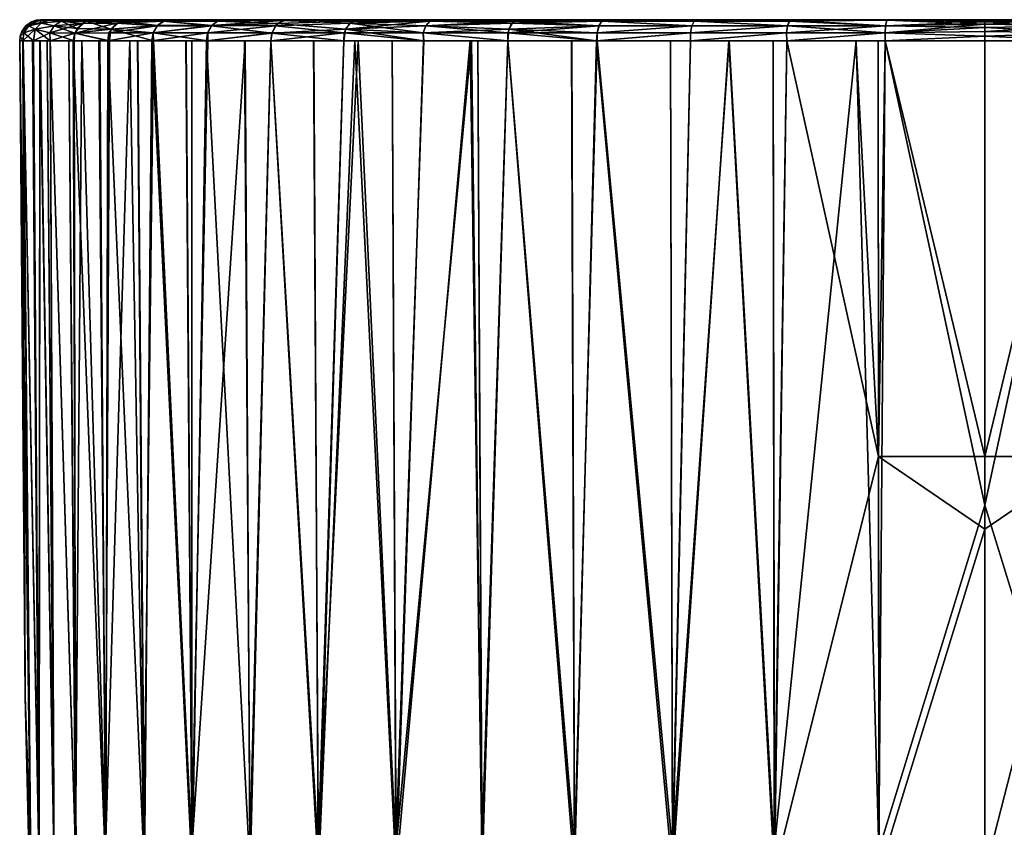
# Model space of a CAD drawing. Extents: x -0.071 to 0.071, y -0.146 to 0.112.
# Tile 255 of 256: x 0.025 to 0.048, y 0.093 to 0.112. Entities that reach past the tile are written whole.
import ezdxf

# ---------------------------------------------------------------- set-up
doc = ezdxf.new("R2010")
doc.units = 0
doc.layers.add('mesh', color=7, linetype='CONTINUOUS')

msp = doc.modelspace()

# ---------------------------------------------------------------- meshes
at = {"layer": 'mesh'}
mesh = msp.add_polyface(dxfattribs=at)
corners = [(0.02485, 0.111543, 0.095695), (0.024797, 0.111575, 0.098054), (0.02476, 0.11147, 0.098054), (0.02485, 0.111543, 0.100414), (0.026062, 0.111541, 0.088726), (0.025462, 0.111543, 0.091027), (0.025472, 0.111358, 0.091031), (0.026025, 0.111358, 0.088715), (0.025076, 0.111358, 0.093352), (0.025114, 0.111633, 0.093358), (0.024822, 0.111358, 0.095693), (0.024747, 0.111358, 0.098054), (0.024897, 0.111711, 0.098054), (0.02483, 0.111358, 0.095439), (0.025052, 0.111358, 0.093552), (0.030107, 0.111358, 0.081237), (0.03073, 0.111358, 0.080489), (0.029199, 0.111358, 0.08233), (0.030758, 0.111542, 0.080515), (0.029315, 0.111712, 0.082416), (0.029226, 0.111543, 0.08235), (0.027925, 0.111543, 0.084357), (0.027897, 0.111358, 0.084341), (0.028717, 0.111358, 0.083071), (0.026636, 0.111358, 0.087046), (0.026846, 0.111358, 0.086475), (0.026875, 0.111543, 0.086487), (0.027051, 0.111777, 0.086562), (0.028022, 0.111712, 0.084412), (0.027564, 0.111358, 0.085012), (0.024823, 0.111358, 0.100416), (0.02482, 0.111358, 0.100314), (0.025474, 0.111358, 0.105077), (0.025114, 0.111633, 0.102751), (0.025462, 0.111543, 0.105081), (0.02508, 0.111358, 0.102756), (0.025235, 0.111358, 0.104075), (0.025401, 0.111358, 0.104773), (0.026045, 0.111358, 0.107457), (0.02592, 0.111358, 0.106951), (0.026058, 0.111539, 0.107384), (0.025571, 0.111713, 0.105058), (0.025056, 0.111358, 0.102557), (0.024829, 0.111358, 0.100625), (0.026113, 0.111646, 0.107367), (0.024961, 0.111713, 0.100407), (0.029227, 0.111358, 0.113762), (0.030734, 0.111358, 0.115624), (0.030118, 0.111358, 0.114863), (0.030759, 0.111543, 0.115599), (0.029229, 0.111545, 0.113762), (0.030843, 0.111715, 0.115517), (0.02689, 0.111358, 0.109617), (0.026226, 0.111358, 0.108015), (0.026921, 0.111636, 0.109603), (0.028852, 0.111358, 0.113299), (0.028704, 0.111358, 0.113047), (0.027938, 0.111358, 0.111746), (0.027927, 0.111545, 0.111753), (0.029322, 0.111717, 0.113694), (0.026656, 0.111358, 0.109053), (0.027557, 0.111358, 0.111099), (0.027375, 0.111358, 0.110789), (0.028027, 0.111717, 0.111697)]
mesh.append_faces([[corners[k] for k in face] for face in [(0, 1, 2, 2), (2, 1, 3, 3), (4, 5, 6, 6), (6, 7, 4, 4), (8, 5, 9, 9), (8, 6, 5, 5), (10, 2, 11, 11), (0, 2, 10, 10), (0, 12, 1, 1), (10, 9, 0, 0), (10, 8, 9, 9), (13, 14, 8, 8), (15, 16, 17, 17), (18, 19, 20, 20), (17, 18, 20, 20), (17, 16, 18, 18), (21, 20, 19, 19), (22, 20, 21, 21), (22, 17, 20, 20), (23, 17, 22, 22), (7, 24, 25, 25), (25, 4, 7, 7), (26, 4, 25, 25), (27, 4, 26, 26), (26, 21, 28, 28), (25, 21, 26, 26), (25, 22, 21, 21), (29, 22, 25, 25), (30, 2, 3, 3), (30, 11, 2, 2), (30, 31, 11, 11), (32, 33, 34, 34), (32, 35, 33, 33), (36, 35, 32, 32), (32, 37, 36, 36), (32, 38, 39, 39), (34, 38, 32, 32), (34, 40, 38, 38), (41, 40, 34, 34), (35, 42, 43, 43), (41, 44, 40, 40), (30, 35, 43, 43), (3, 35, 30, 30), (3, 33, 35, 35), (45, 33, 3, 3), (46, 47, 48, 48), (46, 49, 47, 47), (50, 49, 46, 46), (51, 49, 50, 50), (52, 53, 38, 38), (52, 40, 54, 54), (52, 38, 40, 40), (46, 55, 56, 56), (57, 46, 56, 56), (58, 46, 57, 57), (58, 50, 46, 46), (58, 59, 50, 50), (40, 44, 54, 54), (52, 60, 53, 53), (52, 61, 62, 62), (52, 57, 61, 61), (54, 57, 52, 52), (54, 58, 57, 57), (54, 63, 58, 58)]])
mesh = msp.add_polyface(dxfattribs=at)
corners = [(0.028354, 0.111859, 0.111512), (0.025545, 0.111859, 0.093413), (0.025622, 0.111859, 0.092763), (0.025384, 0.111859, 0.094776), (0.02555, 0.111859, 0.102695), (0.025384, 0.111859, 0.10135), (0.025661, 0.111859, 0.103599), (0.025332, 0.111859, 0.095724), (0.02526, 0.111859, 0.097017), (0.025261, 0.111859, 0.099112), (0.025247, 0.111859, 0.098054), (0.025331, 0.111859, 0.100385), (0.025225, 0.111851, 0.095717), (0.02544, 0.111851, 0.0934), (0.025998, 0.111859, 0.090758), (0.025929, 0.111859, 0.091126), (0.02651, 0.111859, 0.088841), (0.025136, 0.111846, 0.098054), (0.024897, 0.111711, 0.098054), (0.024962, 0.111713, 0.095702), (0.02503, 0.111809, 0.098054), (0.025738, 0.111824, 0.091086), (0.026331, 0.111825, 0.088809), (0.025258, 0.111778, 0.093376), (0.025571, 0.111713, 0.091051), (0.025114, 0.111633, 0.093358), (0.025462, 0.111543, 0.091027), (0.02485, 0.111543, 0.095695), (0.026229, 0.111768, 0.088778), (0.026062, 0.111541, 0.088726), (0.02544, 0.111851, 0.102709), (0.025225, 0.111851, 0.100391), (0.02485, 0.111543, 0.100414), (0.024961, 0.111713, 0.100407), (0.024797, 0.111575, 0.098054), (0.026503, 0.111859, 0.107246), (0.026013, 0.111859, 0.105415), (0.026447, 0.111859, 0.107064), (0.025929, 0.111859, 0.104983), (0.02633, 0.111821, 0.1073), (0.025738, 0.111824, 0.105023), (0.025258, 0.111778, 0.102732), (0.025571, 0.111713, 0.105058), (0.025114, 0.111633, 0.102751), (0.025462, 0.111543, 0.105081), (0.026113, 0.111646, 0.107367), (0.026921, 0.111636, 0.109603)]
mesh.append_faces([[corners[k] for k in face] for face in [(0, 1, 2, 2), (0, 3, 1, 1), (0, 4, 5, 5), (0, 6, 4, 4), (0, 7, 3, 3), (0, 8, 7, 7), (0, 9, 10, 10), (0, 11, 9, 9), (12, 7, 8, 8), (13, 1, 3, 3), (14, 15, 16, 16), (10, 12, 8, 8), (17, 12, 10, 10), (12, 18, 19, 19), (12, 20, 18, 18), (17, 20, 12, 12), (21, 16, 15, 15), (21, 22, 16, 16), (13, 2, 1, 1), (13, 15, 2, 2), (13, 21, 15, 15), (23, 21, 13, 13), (23, 24, 21, 21), (25, 24, 23, 23), (25, 26, 24, 24), (19, 18, 27, 27), (21, 28, 22, 22), (24, 28, 21, 21), (26, 28, 24, 24), (26, 29, 28, 28), (12, 3, 7, 7), (12, 13, 3, 3), (19, 13, 12, 12), (19, 23, 13, 13), (19, 25, 23, 23), (27, 25, 19, 19), (30, 4, 6, 6), (31, 11, 5, 5), (31, 9, 11, 11), (32, 18, 33, 33), (32, 34, 18, 18), (35, 36, 37, 37), (35, 38, 36, 36), (39, 38, 35, 35), (39, 40, 38, 38), (38, 30, 6, 6), (40, 30, 38, 38), (40, 41, 30, 30), (42, 41, 40, 40), (42, 43, 41, 41), (44, 43, 42, 42), (31, 10, 9, 9), (31, 17, 10, 10), (31, 20, 17, 17), (31, 18, 20, 20), (33, 18, 31, 31), (40, 45, 42, 42), (40, 39, 45, 45), (33, 41, 43, 43), (31, 41, 33, 33), (31, 30, 41, 41), (5, 30, 31, 31), (5, 4, 30, 30), (46, 45, 39, 39)]])
mesh = msp.add_polyface(dxfattribs=at)
corners = [(0.028354, 0.111859, 0.111512), (0.028076, 0.111859, 0.111039), (0.027386, 0.111859, 0.109615), (0.027318, 0.111859, 0.086676), (0.027525, 0.111859, 0.086166), (0.026844, 0.111859, 0.08784), (0.02651, 0.111859, 0.088841), (0.025998, 0.111859, 0.090758), (0.025929, 0.111859, 0.091126), (0.025622, 0.111859, 0.092763), (0.025929, 0.111859, 0.104983), (0.025661, 0.111859, 0.103599), (0.025247, 0.111859, 0.098054), (0.02526, 0.111859, 0.097017), (0.025384, 0.111859, 0.10135), (0.025331, 0.111859, 0.100385), (0.026013, 0.111859, 0.105415), (0.026447, 0.111859, 0.107064), (0.026503, 0.111859, 0.107246), (0.026729, 0.111859, 0.107938), (0.027315, 0.111859, 0.109436), (0.026331, 0.111825, 0.088809), (0.027051, 0.111777, 0.086562), (0.026229, 0.111768, 0.088778), (0.026062, 0.111541, 0.088726), (0.02833, 0.111859, 0.084586), (0.026875, 0.111543, 0.086487), (0.028022, 0.111712, 0.084412), (0.027142, 0.111827, 0.109509), (0.02633, 0.111821, 0.1073), (0.026921, 0.111636, 0.109603), (0.028027, 0.111717, 0.111697), (0.028178, 0.111827, 0.111611)]
mesh.append_faces([[corners[k] for k in face] for face in [(0, 1, 2, 2), (0, 3, 4, 4), (0, 5, 3, 3), (0, 6, 5, 5), (0, 7, 6, 6), (0, 8, 7, 7), (9, 8, 0, 0), (10, 11, 0, 0), (12, 13, 0, 0), (14, 15, 0, 0), (0, 16, 10, 10), (0, 17, 16, 16), (18, 17, 0, 0), (0, 19, 18, 18), (0, 20, 19, 19), (6, 3, 5, 5), (21, 3, 6, 6), (21, 22, 3, 3), (23, 22, 21, 21), (23, 24, 22, 22), (3, 25, 4, 4), (22, 25, 3, 3), (26, 27, 22, 22), (1, 20, 2, 2), (20, 18, 19, 19), (28, 18, 20, 20), (28, 29, 18, 18), (30, 29, 28, 28), (28, 31, 30, 30), (28, 32, 31, 31), (20, 32, 28, 28), (1, 0, 20, 20)]])
mesh = msp.add_polyface(dxfattribs=at)
corners = [(0.02833, 0.111859, 0.084586), (0.02962, 0.111859, 0.113474), (0.028973, 0.111859, 0.112564), (0.028354, 0.111859, 0.111512), (0.027525, 0.111859, 0.086166), (0.031869, 0.111859, 0.116058), (0.031107, 0.111859, 0.115291), (0.033191, 0.111859, 0.117226), (0.032789, 0.111859, 0.116871), (0.029954, 0.111859, 0.113945), (0.027386, 0.111859, 0.109615), (0.027315, 0.111859, 0.109436), (0.029614, 0.111859, 0.082636), (0.031094, 0.111859, 0.080831), (0.029971, 0.111859, 0.082138), (0.029452, 0.111824, 0.082517), (0.030886, 0.111768, 0.080635), (0.029315, 0.111712, 0.082416), (0.028966, 0.111859, 0.083539), (0.028169, 0.111824, 0.084496), (0.028022, 0.111712, 0.084412), (0.027925, 0.111543, 0.084357), (0.030758, 0.111542, 0.080515), (0.027051, 0.111777, 0.086562), (0.029461, 0.111827, 0.113591), (0.031003, 0.111842, 0.115364), (0.029322, 0.111717, 0.113694), (0.030843, 0.111715, 0.115517), (0.029229, 0.111545, 0.113762), (0.028027, 0.111717, 0.111697), (0.027927, 0.111545, 0.111753), (0.028178, 0.111827, 0.111611)]
mesh.append_faces([[corners[k] for k in face] for face in [(0, 1, 2, 2), (3, 0, 2, 2), (4, 0, 3, 3), (0, 5, 6, 6), (7, 8, 0, 0), (0, 9, 1, 1), (0, 6, 9, 9), (10, 11, 3, 3), (12, 13, 14, 14), (15, 13, 12, 12), (15, 16, 13, 13), (17, 16, 15, 15), (0, 12, 18, 18), (19, 12, 0, 0), (19, 15, 12, 12), (19, 17, 15, 15), (20, 17, 19, 19), (21, 17, 20, 20), (17, 22, 16, 16), (23, 19, 0, 0), (23, 20, 19, 19), (6, 1, 9, 9), (6, 24, 1, 1), (24, 25, 26, 26), (25, 27, 26, 26), (26, 27, 28, 28), (29, 26, 30, 30), (31, 26, 29, 29), (31, 24, 26, 26), (3, 24, 31, 31), (3, 1, 24, 24), (2, 1, 3, 3), (11, 3, 31, 31)]])
mesh = msp.add_polyface(dxfattribs=at)
corners = [(0.02833, 0.111859, 0.084586), (0.037677, 0.111859, 0.120098), (0.036609, 0.111859, 0.119521), (0.028966, 0.111859, 0.083539), (0.034625, 0.111859, 0.1183), (0.033191, 0.111859, 0.117226), (0.036113, 0.111859, 0.119253), (0.034635, 0.111859, 0.077823), (0.035261, 0.111859, 0.07738), (0.033675, 0.111859, 0.0785), (0.032791, 0.111859, 0.079241), (0.032789, 0.111859, 0.116871), (0.031869, 0.111859, 0.116058), (0.038693, 0.111859, 0.075535), (0.038965, 0.111859, 0.075417), (0.036925, 0.111859, 0.076398), (0.036608, 0.111859, 0.076585), (0.032233, 0.111859, 0.079709), (0.031094, 0.111859, 0.080831), (0.029971, 0.111859, 0.082138), (0.029614, 0.111859, 0.082636), (0.030886, 0.111768, 0.080635), (0.030758, 0.111542, 0.080515), (0.032508, 0.111633, 0.078909), (0.032661, 0.111824, 0.079088), (0.034519, 0.111824, 0.077656), (0.034422, 0.111713, 0.077516), (0.034358, 0.111543, 0.077424), (0.036398, 0.111633, 0.076209), (0.036513, 0.111824, 0.076414), (0.038619, 0.111824, 0.075368), (0.03855, 0.111713, 0.075212), (0.038505, 0.111543, 0.07511), (0.040762, 0.111713, 0.074361), (0.031003, 0.111842, 0.115364), (0.029461, 0.111827, 0.113591), (0.031107, 0.111859, 0.115291), (0.032603, 0.111778, 0.117089), (0.030843, 0.111715, 0.115517), (0.040762, 0.111713, 0.121747), (0.038505, 0.111543, 0.120999), (0.038551, 0.111713, 0.120897), (0.034519, 0.111824, 0.118453), (0.034422, 0.111713, 0.118593), (0.034358, 0.111543, 0.118685), (0.036469, 0.111778, 0.119773), (0.038698, 0.111859, 0.120563), (0.038619, 0.111824, 0.120741), (0.032478, 0.111543, 0.117235), (0.036375, 0.111543, 0.119941)]
mesh.append_faces([[corners[k] for k in face] for face in [(0, 1, 2, 2), (3, 1, 0, 0), (0, 4, 5, 5), (0, 6, 4, 4), (2, 6, 0, 0), (1, 7, 8, 8), (1, 9, 7, 7), (10, 9, 1, 1), (0, 11, 12, 12), (13, 14, 1, 1), (1, 15, 13, 13), (1, 16, 15, 15), (8, 16, 1, 1), (1, 17, 10, 10), (1, 18, 17, 17), (1, 19, 18, 18), (1, 20, 19, 19), (3, 20, 1, 1), (21, 22, 23, 23), (17, 18, 10, 10), (24, 18, 21, 21), (10, 18, 24, 24), (10, 7, 9, 9), (24, 7, 10, 10), (24, 25, 7, 7), (23, 25, 24, 24), (23, 26, 25, 25), (27, 26, 23, 23), (27, 28, 26, 26), (24, 21, 23, 23), (16, 13, 15, 15), (29, 13, 16, 16), (29, 30, 13, 13), (29, 31, 30, 30), (28, 31, 29, 29), (7, 16, 8, 8), (25, 16, 7, 7), (25, 29, 16, 16), (26, 29, 25, 25), (26, 28, 29, 29), (32, 31, 28, 28), (32, 33, 31, 31), (34, 35, 36, 36), (37, 38, 34, 34), (34, 36, 11, 11), (36, 12, 11, 11), (39, 40, 41, 41), (4, 11, 5, 5), (37, 11, 4, 4), (37, 34, 11, 11), (2, 4, 6, 6), (42, 4, 2, 2), (42, 37, 4, 4), (37, 43, 44, 44), (42, 43, 37, 37), (42, 45, 43, 43), (46, 47, 45, 45), (46, 2, 1, 1), (45, 2, 46, 46), (45, 42, 2, 2), (48, 38, 37, 37), (45, 41, 49, 49), (43, 45, 49, 49), (47, 41, 45, 45)]])
mesh = msp.add_polyface(dxfattribs=at)
corners = [(0.032468, 0.111358, 0.078861), (0.03073, 0.111358, 0.080489), (0.031751, 0.111358, 0.079532), (0.030758, 0.111542, 0.080515), (0.032735, 0.111358, 0.078611), (0.033621, 0.111358, 0.077978), (0.034372, 0.111358, 0.077442), (0.032508, 0.111633, 0.078909), (0.03638, 0.111358, 0.07618), (0.035478, 0.111358, 0.076652), (0.035661, 0.111358, 0.076556), (0.034358, 0.111543, 0.077424), (0.038487, 0.111358, 0.075079), (0.038505, 0.111543, 0.07511), (0.036398, 0.111633, 0.076209), (0.037898, 0.111358, 0.075387), (0.032473, 0.111358, 0.117243), (0.030734, 0.111358, 0.115624), (0.032478, 0.111543, 0.117235), (0.030759, 0.111543, 0.115599), (0.030843, 0.111715, 0.115517), (0.035516, 0.111358, 0.119475), (0.036381, 0.111358, 0.119927), (0.035661, 0.111358, 0.119551), (0.031754, 0.111358, 0.116573), (0.03362, 0.111358, 0.118131), (0.032813, 0.111358, 0.117559), (0.034373, 0.111358, 0.118665), (0.034358, 0.111543, 0.118685), (0.032603, 0.111778, 0.117089), (0.038507, 0.111358, 0.121038), (0.037899, 0.111358, 0.12072), (0.036375, 0.111543, 0.119941), (0.038505, 0.111543, 0.120999), (0.038551, 0.111713, 0.120897), (0.034422, 0.111713, 0.118593)]
mesh.append_faces([[corners[k] for k in face] for face in [(0, 1, 2, 2), (3, 1, 0, 0), (0, 4, 5, 5), (6, 0, 5, 5), (7, 0, 6, 6), (7, 3, 0, 0), (8, 9, 10, 10), (8, 6, 9, 9), (11, 6, 8, 8), (11, 7, 6, 6), (12, 13, 14, 14), (12, 8, 15, 15), (14, 8, 12, 12), (14, 11, 8, 8), (16, 17, 18, 18), (18, 19, 20, 20), (17, 19, 18, 18), (21, 22, 23, 23), (16, 24, 17, 17), (16, 25, 26, 26), (16, 27, 25, 25), (18, 27, 16, 16), (18, 28, 27, 27), (29, 28, 18, 18), (22, 30, 31, 31), (32, 30, 22, 22), (32, 33, 30, 30), (32, 34, 33, 33), (27, 22, 21, 21), (28, 22, 27, 27), (28, 32, 22, 22), (35, 32, 28, 28)]])
mesh = msp.add_polyface(dxfattribs=at)
corners = [(0.037677, 0.111859, 0.120098), (0.0442, 0.111859, 0.07386), (0.045421, 0.111859, 0.073703), (0.043125, 0.111859, 0.07409), (0.04243, 0.111859, 0.074238), (0.038965, 0.111859, 0.075417), (0.040675, 0.111859, 0.074761), (0.045979, 0.111859, 0.073631), (0.040874, 0.111859, 0.074702), (0.056838, 0.111851, 0.075453), (0.038698, 0.111859, 0.120563), (0.039182, 0.111859, 0.120783), (0.043102, 0.111851, 0.073987), (0.038693, 0.111859, 0.075535), (0.040815, 0.111824, 0.074523), (0.043045, 0.111713, 0.07373), (0.040762, 0.111713, 0.074361), (0.038619, 0.111824, 0.075368), (0.03855, 0.111713, 0.075212), (0.040727, 0.111543, 0.074255), (0.040848, 0.111859, 0.121406), (0.042505, 0.111859, 0.121891), (0.043124, 0.111859, 0.122021), (0.043045, 0.111713, 0.122378), (0.040727, 0.111543, 0.121853), (0.040762, 0.111713, 0.121747), (0.040815, 0.111824, 0.121586), (0.038619, 0.111824, 0.120741), (0.043082, 0.111824, 0.122212), (0.038551, 0.111713, 0.120897)]
mesh.append_faces([[corners[k] for k in face] for face in [(0, 1, 2, 2), (0, 3, 1, 1), (4, 3, 0, 0), (0, 5, 6, 6), (2, 7, 0, 0), (0, 8, 4, 4), (9, 10, 0, 0), (9, 11, 10, 10), (0, 6, 8, 8), (4, 12, 3, 3), (4, 8, 12, 12), (8, 5, 13, 13), (8, 6, 5, 5), (14, 15, 12, 12), (14, 16, 15, 15), (17, 16, 14, 14), (17, 18, 16, 16), (8, 14, 12, 12), (13, 14, 8, 8), (13, 17, 14, 14), (19, 15, 16, 16), (11, 20, 10, 10), (21, 22, 20, 20), (23, 24, 25, 25), (10, 26, 27, 27), (20, 26, 10, 10), (20, 28, 26, 26), (22, 28, 20, 20), (27, 25, 29, 29), (26, 25, 27, 27), (26, 23, 25, 25), (28, 23, 26, 26)]])
mesh = msp.add_polyface(dxfattribs=at)
corners = [(0.037677, 0.111859, 0.120098), (0.050073, 0.111859, 0.073702), (0.051138, 0.111859, 0.073835), (0.049481, 0.111859, 0.073628), (0.056838, 0.111851, 0.075453), (0.045421, 0.111859, 0.122407), (0.044243, 0.111859, 0.122257), (0.042505, 0.111859, 0.121891), (0.040848, 0.111859, 0.121406), (0.043124, 0.111859, 0.122021), (0.054455, 0.111859, 0.074641), (0.05462, 0.111859, 0.074701), (0.052393, 0.111851, 0.073987), (0.047747, 0.111859, 0.073554), (0.045979, 0.111859, 0.073631), (0.045409, 0.111851, 0.073599), (0.045421, 0.111859, 0.073703), (0.0442, 0.111859, 0.07386), (0.043102, 0.111851, 0.073987), (0.043125, 0.111859, 0.07409), (0.045379, 0.111713, 0.073337), (0.043045, 0.111713, 0.07373), (0.047747, 0.111846, 0.073443), (0.047747, 0.111809, 0.073337), (0.047747, 0.11167, 0.073163), (0.04302, 0.111543, 0.073621), (0.045367, 0.111543, 0.073226), (0.045409, 0.111851, 0.122509), (0.045993, 0.111859, 0.12248), (0.047747, 0.111859, 0.122554), (0.047747, 0.111846, 0.122665), (0.047747, 0.11175, 0.122866), (0.043082, 0.111824, 0.122212), (0.045379, 0.111713, 0.122771), (0.045367, 0.111543, 0.122882), (0.043045, 0.111713, 0.122378)]
mesh.append_faces([[corners[k] for k in face] for face in [(0, 1, 2, 2), (0, 3, 1, 1), (4, 5, 6, 6), (4, 7, 8, 8), (4, 9, 7, 7), (10, 11, 0, 0), (2, 12, 0, 0), (0, 13, 3, 3), (0, 14, 13, 13), (14, 15, 13, 13), (16, 15, 14, 14), (17, 15, 16, 16), (17, 18, 15, 15), (19, 18, 17, 17), (18, 20, 15, 15), (18, 21, 20, 20), (15, 22, 13, 13), (15, 23, 22, 22), (20, 23, 15, 15), (20, 24, 23, 23), (25, 20, 21, 21), (26, 24, 20, 20), (6, 27, 9, 9), (5, 27, 6, 6), (28, 27, 5, 5), (28, 29, 27, 27), (30, 31, 27, 27), (9, 27, 32, 32), (29, 30, 27, 27), (33, 31, 34, 34), (32, 33, 35, 35), (27, 33, 32, 32), (27, 31, 33, 33)]])
mesh = msp.add_polyface(dxfattribs=at)
corners = [(0.037677, 0.111859, 0.120098), (0.052802, 0.111859, 0.074174), (0.054455, 0.111859, 0.074641), (0.050085, 0.111851, 0.073599), (0.050073, 0.111859, 0.073702), (0.049481, 0.111859, 0.073628), (0.051138, 0.111859, 0.073835), (0.047747, 0.111859, 0.073554), (0.047747, 0.111846, 0.073443), (0.047747, 0.111809, 0.073337), (0.050115, 0.111713, 0.073337), (0.047747, 0.11167, 0.073163), (0.054733, 0.111713, 0.074361), (0.052433, 0.111778, 0.073809), (0.052464, 0.111633, 0.073667), (0.052393, 0.111851, 0.073987), (0.054679, 0.111824, 0.074523), (0.05462, 0.111859, 0.074701), (0.056912, 0.111778, 0.075285), (0.056838, 0.111851, 0.075453), (0.056083, 0.111859, 0.075232), (0.054768, 0.111543, 0.074255), (0.056615, 0.111859, 0.120655), (0.054826, 0.111859, 0.121346), (0.040848, 0.111859, 0.121406), (0.039182, 0.111859, 0.120783), (0.045993, 0.111859, 0.12248), (0.045421, 0.111859, 0.122407), (0.051307, 0.111859, 0.122247), (0.05237, 0.111859, 0.12202), (0.050073, 0.111859, 0.122407), (0.053073, 0.111859, 0.12187), (0.054621, 0.111859, 0.121408), (0.044243, 0.111859, 0.122257), (0.043124, 0.111859, 0.122021), (0.047747, 0.111859, 0.122554), (0.049524, 0.111859, 0.122477), (0.050085, 0.111851, 0.122509), (0.052393, 0.111851, 0.122121), (0.047747, 0.111575, 0.123005), (0.047747, 0.11175, 0.122866), (0.050115, 0.111713, 0.122771), (0.047747, 0.111846, 0.122665), (0.052432, 0.111778, 0.1223), (0.054733, 0.111713, 0.121747), (0.052464, 0.111633, 0.122442), (0.054768, 0.111543, 0.121853), (0.056944, 0.111713, 0.120897), (0.054679, 0.111824, 0.121586), (0.056875, 0.111824, 0.120741), (0.056799, 0.111859, 0.120567), (0.050128, 0.111543, 0.122882)]
mesh.append_faces([[corners[k] for k in face] for face in [(0, 1, 2, 2), (3, 4, 5, 5), (3, 6, 4, 4), (7, 3, 5, 5), (8, 3, 7, 7), (9, 3, 8, 8), (9, 10, 3, 3), (9, 11, 10, 10), (12, 13, 14, 14), (12, 15, 13, 13), (16, 15, 12, 12), (17, 15, 16, 16), (17, 1, 15, 15), (2, 1, 17, 17), (18, 16, 12, 12), (19, 16, 18, 18), (19, 17, 16, 16), (19, 20, 17, 17), (13, 10, 14, 14), (13, 3, 10, 10), (15, 3, 13, 13), (15, 6, 3, 3), (14, 21, 12, 12), (19, 22, 23, 23), (24, 25, 19, 19), (19, 26, 27, 27), (28, 19, 29, 29), (28, 30, 19, 19), (19, 31, 29, 29), (19, 32, 31, 31), (23, 32, 19, 19), (33, 34, 19, 19), (0, 20, 19, 19), (0, 17, 20, 20), (19, 35, 26, 26), (19, 36, 35, 35), (30, 36, 19, 19), (0, 15, 1, 1), (36, 37, 35, 35), (30, 37, 36, 36), (28, 29, 38, 38), (39, 40, 41, 41), (37, 40, 42, 42), (37, 41, 40, 40), (43, 41, 37, 37), (44, 45, 43, 43), (46, 45, 44, 44), (37, 42, 35, 35), (38, 43, 37, 37), (44, 43, 38, 38), (47, 46, 44, 44), (48, 32, 49, 49), (38, 32, 48, 48), (38, 31, 32, 32), (29, 31, 38, 38), (32, 50, 49, 49), (32, 22, 50, 50), (23, 22, 32, 32), (45, 41, 43, 43), (45, 51, 41, 41), (44, 48, 47, 47), (38, 48, 44, 44), (37, 28, 38, 38), (30, 28, 37, 37)]])
mesh = msp.add_polyface(dxfattribs=at)
corners = [(0.044669, 0.111358, 0.073281), (0.045366, 0.111358, 0.07323), (0.043024, 0.111358, 0.073637), (0.045204, 0.111358, 0.073242), (0.047747, 0.11147, 0.073067), (0.047747, 0.11167, 0.073163), (0.045367, 0.111543, 0.073226), (0.038487, 0.111358, 0.075079), (0.040727, 0.111543, 0.074255), (0.038505, 0.111543, 0.07511), (0.040732, 0.111358, 0.074266), (0.04302, 0.111543, 0.073621), (0.047747, 0.111358, 0.073054), (0.040762, 0.111713, 0.074361), (0.043045, 0.111713, 0.07373), (0.045379, 0.111713, 0.073337), (0.04302, 0.111543, 0.122488), (0.045367, 0.111543, 0.122882), (0.043024, 0.111358, 0.122471), (0.043045, 0.111713, 0.122378), (0.045379, 0.111713, 0.122771), (0.040727, 0.111543, 0.121853), (0.038505, 0.111543, 0.120999), (0.040762, 0.111713, 0.121747), (0.038507, 0.111358, 0.121038), (0.040732, 0.111358, 0.121843), (0.047747, 0.11147, 0.123042), (0.047747, 0.111358, 0.123054), (0.045366, 0.111358, 0.122879), (0.044679, 0.111358, 0.122828), (0.040255, 0.111358, 0.12167), (0.041648, 0.111358, 0.122174), (0.042697, 0.111358, 0.1224), (0.045204, 0.111358, 0.122867), (0.047747, 0.111575, 0.123005), (0.047747, 0.11175, 0.122866)]
mesh.append_faces([[corners[k] for k in face] for face in [(0, 1, 2, 2), (3, 1, 0, 0), (4, 5, 6, 6), (7, 8, 9, 9), (10, 8, 7, 7), (10, 11, 8, 8), (2, 11, 10, 10), (2, 6, 11, 11), (1, 6, 2, 2), (1, 4, 6, 6), (12, 4, 1, 1), (8, 13, 9, 9), (11, 14, 8, 8), (6, 15, 11, 11), (16, 17, 18, 18), (19, 17, 16, 16), (19, 20, 17, 17), (21, 22, 23, 23), (21, 24, 22, 22), (25, 24, 21, 21), (26, 27, 28, 28), (18, 28, 29, 29), (17, 28, 18, 18), (17, 26, 28, 28), (25, 30, 24, 24), (16, 21, 19, 19), (16, 25, 21, 21), (18, 25, 16, 16), (18, 31, 25, 25), (32, 31, 18, 18), (33, 29, 28, 28), (17, 34, 26, 26), (17, 35, 34, 34)]])
mesh = msp.add_polyface(dxfattribs=at)
corners = [(0.050128, 0.111543, 0.073226), (0.047747, 0.11167, 0.073163), (0.047747, 0.11147, 0.073067), (0.050115, 0.111713, 0.073337), (0.052464, 0.111633, 0.073667), (0.050129, 0.111358, 0.07323), (0.047747, 0.111358, 0.073054), (0.061122, 0.111358, 0.077443), (0.061874, 0.111358, 0.077978), (0.063022, 0.111358, 0.078865), (0.057007, 0.111358, 0.075079), (0.057596, 0.111358, 0.075388), (0.059113, 0.111358, 0.076182), (0.054762, 0.111358, 0.074266), (0.052471, 0.111358, 0.073638), (0.053847, 0.111358, 0.073935), (0.054768, 0.111543, 0.074255), (0.056989, 0.111543, 0.07511), (0.059119, 0.111543, 0.076168), (0.059065, 0.111713, 0.076266), (0.061136, 0.111543, 0.077424), (0.063017, 0.111543, 0.078873), (0.061073, 0.111713, 0.077516), (0.064672, 0.111691, 0.080575), (0.062944, 0.111713, 0.078958), (0.064736, 0.111541, 0.080515), (0.055239, 0.111358, 0.074439), (0.054733, 0.111713, 0.074361), (0.050815, 0.111358, 0.07328), (0.05029, 0.111358, 0.073242), (0.064736, 0.111543, 0.115599), (0.06476, 0.111358, 0.115624), (0.062986, 0.111633, 0.1172), (0.063026, 0.111358, 0.117247), (0.063743, 0.111358, 0.116576), (0.059114, 0.111358, 0.119929), (0.059999, 0.111358, 0.119468), (0.059835, 0.111358, 0.119553), (0.061123, 0.111358, 0.118667), (0.059119, 0.111543, 0.119941), (0.061136, 0.111543, 0.118685), (0.059065, 0.111713, 0.119843), (0.061072, 0.111713, 0.118593), (0.062744, 0.111358, 0.117511), (0.061874, 0.111358, 0.118131), (0.050826, 0.111358, 0.122827), (0.05029, 0.111358, 0.122867), (0.050129, 0.111358, 0.122879), (0.052471, 0.111358, 0.122471), (0.053853, 0.111358, 0.122173), (0.052797, 0.111358, 0.122401), (0.047747, 0.11147, 0.123042), (0.047747, 0.111358, 0.123054), (0.050128, 0.111543, 0.122882), (0.047747, 0.111575, 0.123005), (0.050115, 0.111713, 0.122771), (0.054768, 0.111543, 0.121853), (0.052464, 0.111633, 0.122442), (0.054763, 0.111358, 0.121843), (0.056989, 0.111543, 0.120999), (0.056944, 0.111713, 0.120897), (0.056987, 0.111358, 0.121038), (0.055239, 0.111358, 0.121671), (0.057596, 0.111358, 0.120721)]
mesh.append_faces([[corners[k] for k in face] for face in [(0, 1, 2, 2), (0, 3, 1, 1), (4, 3, 0, 0), (5, 2, 6, 6), (5, 0, 2, 2), (4, 0, 5, 5), (7, 8, 9, 9), (10, 11, 12, 12), (13, 14, 15, 15), (13, 16, 14, 14), (17, 16, 13, 13), (18, 19, 17, 17), (20, 19, 18, 18), (21, 22, 20, 20), (23, 24, 21, 21), (21, 9, 25, 25), (20, 9, 21, 21), (20, 7, 9, 9), (18, 7, 20, 20), (18, 12, 7, 7), (17, 12, 18, 18), (17, 10, 12, 12), (13, 10, 17, 17), (13, 26, 10, 10), (27, 16, 17, 17), (4, 14, 16, 16), (5, 14, 4, 4), (5, 28, 14, 14), (29, 28, 5, 5), (30, 31, 32, 32), (31, 33, 32, 32), (31, 34, 33, 33), (35, 36, 37, 37), (35, 38, 36, 36), (39, 38, 35, 35), (39, 40, 38, 38), (41, 40, 39, 39), (41, 42, 40, 40), (33, 43, 44, 44), (38, 33, 44, 44), (40, 33, 38, 38), (40, 32, 33, 33), (42, 32, 40, 40), (45, 46, 47, 47), (48, 49, 50, 50), (51, 47, 52, 52), (51, 53, 47, 47), (54, 53, 51, 51), (54, 55, 53, 53), (56, 48, 57, 57), (58, 48, 56, 56), (58, 49, 48, 48), (59, 56, 60, 60), (59, 58, 56, 56), (61, 58, 59, 59), (61, 62, 58, 58), (61, 35, 63, 63), (59, 35, 61, 61), (59, 39, 35, 35), (60, 39, 59, 59), (60, 41, 39, 39), (57, 47, 53, 53), (48, 47, 57, 57), (48, 45, 47, 47)]])
mesh = msp.add_polyface(dxfattribs=at)
corners = [(0.025215, 0.091559, 0.093571), (0.02483, 0.111358, 0.095439), (0.025016, 0.091559, 0.095805), (0.025052, 0.111358, 0.093552), (0.025567, 0.091559, 0.091368), (0.02523, 0.111358, 0.092039), (0.025399, 0.111358, 0.091335), (0.024877, 0.095737, 0.098054), (0.024819, 0.111358, 0.095795), (0.024965, 0.09209, 0.098054), (0.024977, 0.09156, 0.098054), (0.025005, 0.09209, 0.100304), (0.026792, 0.09209, 0.108998), (0.027375, 0.111358, 0.110789), (0.027709, 0.09209, 0.111019), (0.028849, 0.09209, 0.112948), (0.028704, 0.111358, 0.113047), (0.028852, 0.111358, 0.113299), (0.027557, 0.111358, 0.111099), (0.025204, 0.09209, 0.102539), (0.024829, 0.111358, 0.100625), (0.025056, 0.111358, 0.102557), (0.025557, 0.09209, 0.104742), (0.025235, 0.111358, 0.104075), (0.025401, 0.111358, 0.104773), (0.026226, 0.111358, 0.108015), (0.026656, 0.111358, 0.109053), (0.02608, 0.09209, 0.1069), (0.030118, 0.111358, 0.114863), (0.030229, 0.09209, 0.11477), (0.030237, 0.091559, 0.081346), (0.029199, 0.111358, 0.08233), (0.028857, 0.091559, 0.083167), (0.030107, 0.111358, 0.081237), (0.027718, 0.091559, 0.085095), (0.026846, 0.111358, 0.086475), (0.026802, 0.091559, 0.087115), (0.027564, 0.111358, 0.085012), (0.027897, 0.111358, 0.084341), (0.028717, 0.111358, 0.083071), (0.024822, 0.111358, 0.095693), (0.025076, 0.111358, 0.093352), (0.025472, 0.111358, 0.091031), (0.026091, 0.091559, 0.089211), (0.025919, 0.111358, 0.089158), (0.026025, 0.111358, 0.088715), (0.026636, 0.111358, 0.087046), (0.024747, 0.111358, 0.098054), (0.03073, 0.111358, 0.080489), (0.02482, 0.111358, 0.100314), (0.024823, 0.111358, 0.100416), (0.02689, 0.111358, 0.109617), (0.027938, 0.111358, 0.111746), (0.025474, 0.111358, 0.105077), (0.02508, 0.111358, 0.102756), (0.026045, 0.111358, 0.107457), (0.02592, 0.111358, 0.106951), (0.030734, 0.111358, 0.115624), (0.029227, 0.111358, 0.113762)]
mesh.append_faces([[corners[k] for k in face] for face in [(0, 1, 2, 2), (0, 3, 1, 1), (0, 4, 5, 5), (4, 6, 5, 5), (7, 2, 8, 8), (9, 2, 7, 7), (9, 10, 2, 2), (10, 9, 11, 11), (12, 13, 14, 14), (15, 16, 17, 17), (13, 18, 14, 14), (19, 20, 21, 21), (19, 11, 20, 20), (22, 23, 24, 24), (19, 23, 22, 22), (12, 25, 26, 26), (27, 25, 12, 12), (9, 7, 11, 11), (15, 28, 29, 29), (30, 31, 32, 32), (33, 31, 30, 30), (34, 35, 36, 36), (37, 35, 34, 34), (34, 38, 37, 37), (32, 38, 34, 34), (32, 39, 38, 38), (31, 39, 32, 32), (2, 40, 8, 8), (2, 1, 40, 40), (41, 3, 0, 0), (0, 5, 41, 41), (4, 42, 6, 6), (43, 42, 4, 4), (43, 44, 42, 42), (45, 44, 43, 43), (36, 45, 43, 43), (36, 46, 45, 45), (35, 46, 36, 36), (7, 8, 47, 47), (30, 48, 33, 33), (11, 49, 50, 50), (51, 13, 12, 12), (15, 52, 16, 16), (14, 52, 15, 15), (14, 18, 52, 52), (53, 27, 22, 22), (20, 11, 50, 50), (22, 24, 53, 53), (19, 54, 23, 23), (21, 54, 19, 19), (12, 26, 51, 51), (27, 55, 25, 25), (27, 56, 55, 55), (53, 56, 27, 27), (11, 47, 49, 49), (11, 7, 47, 47), (29, 28, 57, 57), (15, 58, 28, 28), (17, 58, 15, 15), (44, 45, 42, 42), (40, 47, 8, 8), (42, 5, 6, 6), (41, 5, 42, 42), (1, 41, 40, 40)]])
mesh = msp.add_polyface(dxfattribs=at)
corners = [(0.033718, 0.091559, 0.0781), (0.033621, 0.111358, 0.077978), (0.032735, 0.111358, 0.078611), (0.042729, 0.091559, 0.073863), (0.045222, 0.091559, 0.073415), (0.045207, 0.101459, 0.073264), (0.047747, 0.099724, 0.073128), (0.047747, 0.09156, 0.073275), (0.047747, 0.101459, 0.073117), (0.040301, 0.091559, 0.074579), (0.041642, 0.111358, 0.073936), (0.042697, 0.111358, 0.073708), (0.045204, 0.111358, 0.073242), (0.044669, 0.111358, 0.073281), (0.031865, 0.091559, 0.079649), (0.035763, 0.091559, 0.076722), (0.035478, 0.111358, 0.076652), (0.035661, 0.111358, 0.076556), (0.047747, 0.09209, 0.122847), (0.045221, 0.09209, 0.122704), (0.047747, 0.100301, 0.122988), (0.041648, 0.111358, 0.122174), (0.042697, 0.111358, 0.1224), (0.042727, 0.09209, 0.122256), (0.040298, 0.09209, 0.121539), (0.044679, 0.111358, 0.122828), (0.045204, 0.111358, 0.122867), (0.032813, 0.111358, 0.117559), (0.03362, 0.111358, 0.118131), (0.033711, 0.09209, 0.118017), (0.031857, 0.09209, 0.116467), (0.035758, 0.09209, 0.119396), (0.035516, 0.111358, 0.119475), (0.035661, 0.111358, 0.119551), (0.045366, 0.111358, 0.07323), (0.047747, 0.111358, 0.073054), (0.040732, 0.111358, 0.074266), (0.043024, 0.111358, 0.073637), (0.037968, 0.091559, 0.07554), (0.03638, 0.111358, 0.07618), (0.032468, 0.111358, 0.078861), (0.034372, 0.111358, 0.077442), (0.037898, 0.111358, 0.075387), (0.038487, 0.111358, 0.075079), (0.040256, 0.111358, 0.074438), (0.03073, 0.111358, 0.080489), (0.030237, 0.091559, 0.081346), (0.031751, 0.111358, 0.079532), (0.04437, 0.089141, 0.122509), (0.045366, 0.111358, 0.122879), (0.047747, 0.111358, 0.123054), (0.046587, 0.089232, 0.12276), (0.040732, 0.111358, 0.121843), (0.043024, 0.111358, 0.122471), (0.036381, 0.111358, 0.119927), (0.037964, 0.09209, 0.120578), (0.032473, 0.111358, 0.117243), (0.034373, 0.111358, 0.118665), (0.040255, 0.111358, 0.12167), (0.038507, 0.111358, 0.121038), (0.037899, 0.111358, 0.12072), (0.031754, 0.111358, 0.116573), (0.030734, 0.111358, 0.115624), (0.030229, 0.09209, 0.11477)]
mesh.append_faces([[corners[k] for k in face] for face in [(0, 1, 2, 2), (3, 4, 5, 5), (6, 4, 7, 7), (6, 5, 4, 4), (8, 5, 6, 6), (9, 3, 10, 10), (3, 11, 10, 10), (12, 13, 5, 5), (14, 0, 2, 2), (15, 16, 0, 0), (15, 17, 16, 16), (18, 19, 20, 20), (21, 22, 23, 23), (24, 21, 23, 23), (19, 25, 26, 26), (23, 25, 19, 19), (27, 28, 29, 29), (30, 27, 29, 29), (31, 32, 33, 33), (29, 32, 31, 31), (34, 12, 5, 5), (8, 34, 5, 5), (35, 34, 8, 8), (9, 10, 36, 36), (3, 37, 11, 11), (5, 37, 3, 3), (5, 13, 37, 37), (15, 38, 39, 39), (14, 2, 40, 40), (0, 41, 1, 1), (0, 16, 41, 41), (39, 17, 15, 15), (38, 42, 39, 39), (38, 43, 42, 42), (9, 43, 38, 38), (9, 44, 43, 43), (36, 44, 9, 9), (14, 45, 46, 46), (14, 47, 45, 45), (40, 47, 14, 14), (19, 48, 23, 23), (20, 49, 50, 50), (20, 19, 49, 49), (18, 51, 19, 19), (52, 21, 24, 24), (19, 26, 49, 49), (23, 53, 25, 25), (22, 53, 23, 23), (54, 55, 31, 31), (56, 27, 30, 30), (31, 33, 54, 54), (29, 57, 32, 32), (28, 57, 29, 29), (24, 58, 52, 52), (24, 59, 58, 58), (55, 59, 24, 24), (55, 60, 59, 59), (54, 60, 55, 55), (30, 61, 56, 56), (30, 62, 61, 61), (63, 62, 30, 30), (44, 36, 43, 43), (37, 10, 11, 11), (36, 10, 37, 37)]])
mesh = msp.add_polyface(dxfattribs=at)
corners = [(0.050287, 0.101459, 0.073264), (0.047747, 0.101459, 0.073117), (0.047747, 0.099724, 0.073128), (0.047747, 0.09156, 0.073275), (0.053847, 0.111358, 0.073935), (0.052797, 0.111358, 0.073708), (0.052765, 0.091559, 0.073863), (0.055194, 0.091559, 0.074579), (0.050815, 0.111358, 0.07328), (0.05029, 0.111358, 0.073242), (0.050273, 0.091559, 0.073415), (0.062698, 0.111358, 0.078563), (0.061874, 0.111358, 0.077978), (0.061777, 0.091559, 0.0781), (0.06363, 0.091559, 0.079649), (0.059732, 0.091559, 0.076722), (0.059997, 0.111358, 0.076645), (0.059833, 0.111358, 0.076559), (0.061783, 0.09209, 0.118017), (0.061874, 0.111358, 0.118131), (0.062744, 0.111358, 0.117511), (0.052767, 0.09209, 0.122256), (0.052797, 0.111358, 0.122401), (0.053853, 0.111358, 0.122173), (0.057531, 0.09209, 0.120578), (0.055349, 0.088609, 0.121402), (0.055197, 0.09209, 0.121539), (0.047747, 0.100301, 0.122988), (0.050274, 0.09209, 0.122704), (0.047747, 0.09209, 0.122847), (0.050826, 0.111358, 0.122827), (0.05029, 0.111358, 0.122867), (0.063637, 0.09209, 0.116467), (0.059737, 0.09209, 0.119396), (0.059999, 0.111358, 0.119468), (0.059835, 0.111358, 0.119553), (0.050129, 0.111358, 0.07323), (0.047747, 0.111358, 0.073054), (0.054762, 0.111358, 0.074266), (0.052471, 0.111358, 0.073638), (0.059113, 0.111358, 0.076182), (0.057526, 0.091559, 0.07554), (0.063022, 0.111358, 0.078865), (0.061122, 0.111358, 0.077443), (0.055239, 0.111358, 0.074439), (0.057007, 0.111358, 0.075079), (0.057596, 0.111358, 0.075388), (0.063742, 0.111358, 0.079535), (0.064747, 0.111358, 0.08047), (0.051126, 0.08914, 0.122507), (0.050129, 0.111358, 0.122879), (0.047747, 0.111358, 0.123054), (0.054763, 0.111358, 0.121843), (0.05343, 0.088923, 0.122005), (0.052471, 0.111358, 0.122471), (0.059114, 0.111358, 0.119929), (0.063026, 0.111358, 0.117247), (0.061123, 0.111358, 0.118667), (0.057596, 0.111358, 0.120721), (0.056987, 0.111358, 0.121038), (0.055239, 0.111358, 0.121671), (0.063743, 0.111358, 0.116576)]
mesh.append_faces([[corners[k] for k in face] for face in [(0, 1, 2, 2), (3, 0, 2, 2), (4, 5, 6, 6), (7, 4, 6, 6), (8, 9, 0, 0), (10, 0, 3, 3), (6, 0, 10, 10), (11, 12, 13, 13), (14, 11, 13, 13), (15, 16, 17, 17), (13, 16, 15, 15), (18, 19, 20, 20), (21, 22, 23, 23), (24, 25, 26, 26), (27, 28, 29, 29), (26, 21, 23, 23), (28, 30, 21, 21), (28, 31, 30, 30), (32, 18, 20, 20), (33, 34, 18, 18), (33, 35, 34, 34), (36, 37, 1, 1), (38, 4, 7, 7), (39, 8, 0, 0), (0, 36, 1, 1), (0, 9, 36, 36), (6, 39, 0, 0), (5, 39, 6, 6), (40, 41, 15, 15), (42, 11, 14, 14), (15, 17, 40, 40), (13, 43, 16, 16), (12, 43, 13, 13), (7, 44, 38, 38), (7, 45, 44, 44), (41, 45, 7, 7), (41, 46, 45, 45), (40, 46, 41, 41), (14, 47, 42, 42), (14, 48, 47, 47), (21, 49, 28, 28), (27, 50, 28, 28), (51, 50, 27, 27), (26, 23, 52, 52), (53, 21, 26, 26), (21, 54, 22, 22), (21, 30, 54, 54), (50, 31, 28, 28), (33, 24, 55, 55), (32, 20, 56, 56), (18, 57, 19, 19), (18, 34, 57, 57), (55, 35, 33, 33), (24, 58, 55, 55), (24, 59, 58, 58), (26, 59, 24, 24), (26, 60, 59, 59), (52, 60, 26, 26), (56, 61, 32, 32), (39, 5, 4, 4), (47, 48, 42, 42), (16, 40, 17, 17), (16, 43, 40, 40), (42, 12, 11, 11)]])

doc.saveas('drawing.dxf')
